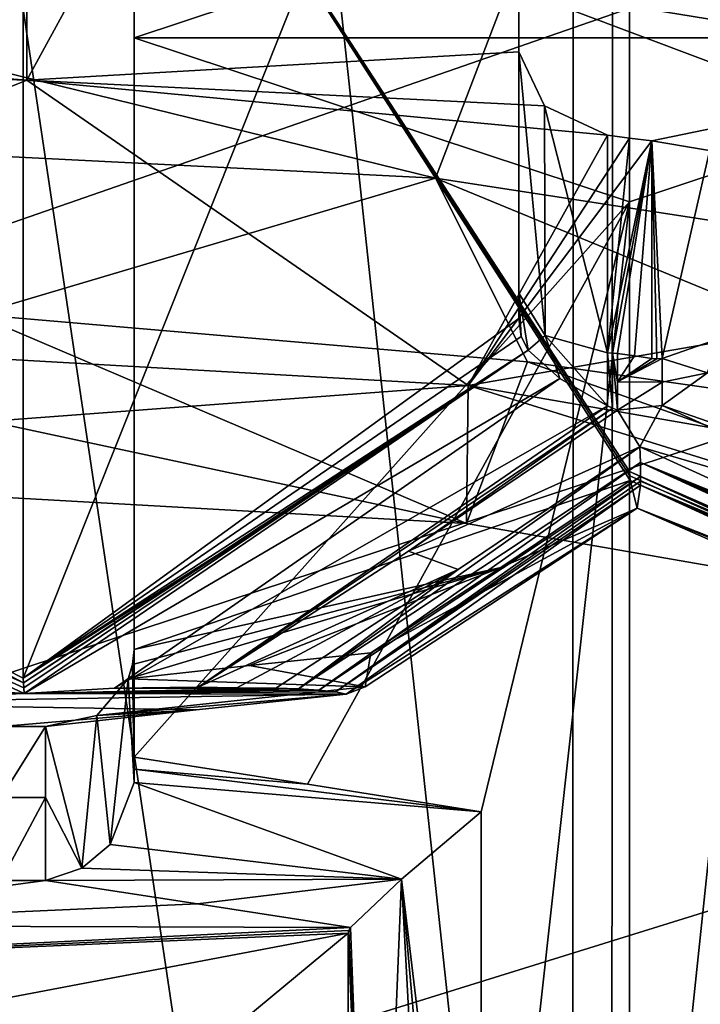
# Model space of a CAD drawing. Header units: millimetres. Extents: x -108 to 102, y -42 to 80.
# Tile 86 of 256: x -64.82 to -64.053, y -1.767 to -0.657. Entities that reach past the tile are written whole.
import ezdxf

# ---------------------------------------------------------------- set-up
doc = ezdxf.new("R2010")
doc.units = ezdxf.units.MM
doc.header["$LTSCALE"] = 81.481481
for name, color, linetype in [('1225', 7, 'CONTINUOUS'), ('1385', 7, 'CONTINUOUS'), ('1467', 7, 'CONTINUOUS'), ('1506', 7, 'CONTINUOUS'), ('1513', 7, 'CONTINUOUS'), ('1515', 7, 'CONTINUOUS'), ('1548', 7, 'CONTINUOUS'), ('1610', 7, 'CONTINUOUS'), ('1656', 7, 'CONTINUOUS'), ('1663', 7, 'CONTINUOUS'), ('1667', 7, 'CONTINUOUS'), ('1668', 7, 'CONTINUOUS'), ('1812', 7, 'CONTINUOUS'), ('1844', 7, 'CONTINUOUS'), ('1878', 7, 'CONTINUOUS'), ('1880', 7, 'CONTINUOUS'), ('1885', 7, 'CONTINUOUS'), ('1918', 7, 'CONTINUOUS'), ('264', 7, 'CONTINUOUS'), ('272', 7, 'CONTINUOUS'), ('2739', 7, 'CONTINUOUS'), ('2749', 7, 'CONTINUOUS'), ('2783', 7, 'CONTINUOUS'), ('2784', 7, 'CONTINUOUS'), ('340', 7, 'CONTINUOUS'), ('344', 7, 'CONTINUOUS'), ('356', 7, 'CONTINUOUS'), ('369', 7, 'CONTINUOUS'), ('371', 7, 'CONTINUOUS'), ('395', 7, 'CONTINUOUS'), ('408', 7, 'CONTINUOUS'), ('415', 7, 'CONTINUOUS'), ('417', 7, 'CONTINUOUS'), ('465', 7, 'CONTINUOUS'), ('470', 7, 'CONTINUOUS'), ('475', 7, 'CONTINUOUS'), ('477', 7, 'CONTINUOUS'), ('480', 7, 'CONTINUOUS')]:
    doc.layers.add(name, color=color, linetype=linetype)

msp = doc.modelspace()

# ---------------------------------------------------------------- linework, layer by layer
at = {"layer": '1225', "color": 7, "linetype": 'CONTINUOUS', "true_color": 0x858787}
for points in [[(-63.5742, -0.6777, 234.454), (-63.5742, -0.3077, 234.9823), (-64.6914, -0.6777, 234.454), (-63.5742, -0.6777, 234.454)], [(-64.6914, -0.6777, 234.454), (-63.5742, -0.3077, 234.9823), (-64.6914, -0.3077, 234.9823), (-64.6914, -0.6777, 234.454)], [(-64.1328, -0.8626, 234.1898), (-63.5742, -0.6777, 234.454), (-64.6914, -0.6777, 234.454), (-64.1328, -0.8626, 234.1898)]]:
    msp.add_3dface(points, dxfattribs=at)
at = {"layer": '1385', "color": 7, "linetype": 'CONTINUOUS', "true_color": 0x858787}
msp.add_3dface([(-64.1078, -0.794, 236.5543), (-64.0366, -0.7792, 236.5235), (-63.4044, -0.9119, 236.3859), (-64.1078, -0.794, 236.5543)], dxfattribs=at)
at = {"layer": '1467', "color": 7, "linetype": 'CONTINUOUS', "true_color": 0x858787}
for points in [[(-65.5, -0.554, 237.1586), (-65.5, -0.7781, 237.2083), (-64.3518, -0.8358, 237.126), (-65.5, -0.554, 237.1586)], [(-65.5, -0.554, 237.1586), (-64.3518, -0.8358, 237.126), (-64.2689, -0.6194, 237.0652), (-65.5, -0.554, 237.1586)], [(-64.3518, -0.8358, 237.126), (-63.2385, -1.0069, 236.8817), (-64.2689, -0.6194, 237.0652), (-64.3518, -0.8358, 237.126)], [(-64.2689, -0.6194, 237.0652), (-63.2385, -1.0069, 236.8817), (-63.0797, -0.8135, 236.788), (-64.2689, -0.6194, 237.0652)], [(-65.5, -0.7781, 237.2083), (-64.87, -0.9896, 237.0595), (-64.3518, -0.8358, 237.126), (-65.5, -0.7781, 237.2083)], [(-64.87, -0.9896, 237.0595), (-64.248, -1.0428, 236.9836), (-64.3518, -0.8358, 237.126), (-64.87, -0.9896, 237.0595)], [(-64.248, -1.0428, 236.9836), (-63.636, -1.1309, 236.8577), (-64.3518, -0.8358, 237.126), (-64.248, -1.0428, 236.9836)], [(-64.3518, -0.8358, 237.126), (-63.636, -1.1309, 236.8577), (-63.2385, -1.0069, 236.8817), (-64.3518, -0.8358, 237.126)]]:
    msp.add_3dface(points, dxfattribs=at)
at = {"layer": '1506', "color": 7, "linetype": 'CONTINUOUS', "true_color": 0x858787}
for points in [[(-65.5, -0.9718, 237.085), (-65.5, -1.1582, 236.8187), (-64.3166, -1.225, 236.7233), (-65.5, -0.9718, 237.085)], [(-64.87, -0.9896, 237.0595), (-65.5, -0.9718, 237.085), (-64.3166, -1.225, 236.7233), (-64.87, -0.9896, 237.0595)], [(-64.248, -1.0428, 236.9836), (-64.87, -0.9896, 237.0595), (-64.3166, -1.225, 236.7233), (-64.248, -1.0428, 236.9836)], [(-63.1759, -1.4234, 236.4401), (-64.248, -1.0428, 236.9836), (-64.3166, -1.225, 236.7233), (-63.1759, -1.4234, 236.4401)], [(-63.636, -1.1309, 236.8577), (-64.248, -1.0428, 236.9836), (-63.1759, -1.4234, 236.4401), (-63.636, -1.1309, 236.8577)]]:
    msp.add_3dface(points, dxfattribs=at)
at = {"layer": '1513', "color": 7, "linetype": 'CONTINUOUS', "true_color": 0x858787}
for points in [[(-64.2578, 0.0015, 235.4239), (-64.8164, -0.1835, 235.1597), (-64.8164, -1.3993, 236.011), (-64.2578, 0.0015, 235.4239)], [(-64.2578, -0.994, 236.1209), (-64.2578, 0.0015, 235.4239), (-64.8164, -1.3993, 236.011), (-64.2578, -0.994, 236.1209)], [(-64.2578, -0.994, 236.1209), (-64.8164, -1.3993, 236.011), (-64.255, -1.0142, 236.137), (-64.2578, -0.994, 236.1209)], [(-64.8164, -1.3993, 236.011), (-64.2471, -1.0296, 236.1533), (-64.255, -1.0142, 236.137), (-64.8164, -1.3993, 236.011)], [(-64.8164, -1.3993, 236.011), (-64.5303, -1.2181, 236.0858), (-64.2471, -1.0296, 236.1533), (-64.8164, -1.3993, 236.011)]]:
    msp.add_3dface(points, dxfattribs=at)
at = {"layer": '1515', "color": 7, "linetype": 'CONTINUOUS', "true_color": 0x858787}
for points in [[(-65.5, -1.0024, 236.7096), (-64.3148, -1.0694, 236.614), (-65.5, -1.1582, 236.8187), (-65.5, -1.0024, 236.7096)], [(-65.5, -1.1582, 236.8187), (-64.3148, -1.0694, 236.614), (-64.3166, -1.225, 236.7233), (-65.5, -1.1582, 236.8187)], [(-64.3148, -1.0694, 236.614), (-63.1759, -1.4234, 236.4401), (-64.3166, -1.225, 236.7233), (-64.3148, -1.0694, 236.614)], [(-64.3148, -1.0694, 236.614), (-63.1752, -1.2676, 236.3308), (-63.1759, -1.4234, 236.4401), (-64.3148, -1.0694, 236.614)]]:
    msp.add_3dface(points, dxfattribs=at)
at = {"layer": '1548', "color": 7, "linetype": 'CONTINUOUS', "true_color": 0x858787}
for points in [[(-65.4043, -0.68, 236.6661), (-65.375, -0.6223, 236.6251), (-64.8136, 0.3396, 235.9067), (-65.4043, -0.68, 236.6661)], [(-65.4043, -0.68, 236.6661), (-64.8136, 0.3396, 235.9067), (-64.8125, -0.7254, 236.6523), (-65.4043, -0.68, 236.6661)], [(-64.8136, 0.3396, 235.9067), (-64.2578, 0.2895, 235.8353), (-64.8125, -0.7254, 236.6523), (-64.8136, 0.3396, 235.9067)], [(-64.8125, -0.7254, 236.6523), (-64.2578, 0.2895, 235.8353), (-64.2578, -0.6934, 236.5236), (-64.8125, -0.7254, 236.6523)], [(-65.475, -0.7036, 236.6835), (-65.4043, -0.68, 236.6661), (-64.8125, -0.7254, 236.6523), (-65.475, -0.7036, 236.6835)], [(-64.2289, -0.7545, 236.5591), (-64.8125, -0.7254, 236.6523), (-64.2578, -0.6934, 236.5236), (-64.2289, -0.7545, 236.5591)], [(-64.1578, -0.7875, 236.5636), (-64.8125, -0.7254, 236.6523), (-64.2289, -0.7545, 236.5591), (-64.1578, -0.7875, 236.5636)]]:
    msp.add_3dface(points, dxfattribs=at)
at = {"layer": '1610', "color": 7, "linetype": 'CONTINUOUS'}
for points in [[(-62.9348, -2.8691, 221.9969), (-64.1976, -3.0632, 221.7197), (-63.5528, 3.0603, 217.6069), (-62.9348, -2.8691, 221.9969)], [(-63.5528, 3.0603, 217.6069), (-64.1976, -3.0632, 221.7197), (-64.1945, 2.9784, 217.49), (-63.5528, 3.0603, 217.6069)], [(-64.1945, 2.9784, 217.49), (-64.1976, -3.0632, 221.7197), (-64.8436, 2.9292, 217.4198), (-64.1945, 2.9784, 217.49)], [(-64.1976, -3.0632, 221.7197), (-65.5, -3.1285, 221.6263), (-64.8436, 2.9292, 217.4198), (-64.1976, -3.0632, 221.7197)]]:
    msp.add_3dface(points, dxfattribs=at)
at = {"layer": '1656', "color": 7, "linetype": 'CONTINUOUS', "true_color": 0x858787}
msp.add_3dface([(-64.45, -1.6868, 234.779), (-64.45, -2.0486, 233.6675), (-64.45, -2.4229, 235.2944), (-64.45, -1.6868, 234.779)], dxfattribs=at)
at = {"layer": '1663', "color": 7, "linetype": 'CONTINUOUS', "true_color": 0x858787}
for points in [[(-64.2578, -0.6934, 236.5236), (-64.2578, 0.2895, 235.8353), (-64.2578, -0.9654, 236.1352), (-64.2578, -0.6934, 236.5236)], [(-64.2578, 0.2895, 235.8353), (-64.2578, 0.0015, 235.4239), (-64.2578, -0.994, 236.1209), (-64.2578, 0.2895, 235.8353)], [(-64.2578, -0.994, 236.1209), (-64.2578, -0.9797, 236.128), (-64.2578, 0.2895, 235.8353), (-64.2578, -0.994, 236.1209)], [(-64.2578, -0.9654, 236.1352), (-64.2578, 0.2895, 235.8353), (-64.2578, -0.9797, 236.128), (-64.2578, -0.9654, 236.1352)]]:
    msp.add_3dface(points, dxfattribs=at)
at = {"layer": '1667', "color": 7, "linetype": 'CONTINUOUS', "true_color": 0x858787}
for points in [[(-64.6914, -0.6777, 234.454), (-64.6914, -0.3077, 234.9823), (-64.6914, -1.367, 235.7241), (-64.6914, -0.6777, 234.454)], [(-64.6914, -0.6777, 234.454), (-64.6914, -1.367, 235.7241), (-64.6914, -1.4883, 235.0216), (-64.6914, -0.6777, 234.454)], [(-64.6914, -1.4883, 235.0216), (-64.6914, -1.367, 235.7241), (-64.6914, -1.5021, 235.0295), (-64.6914, -1.4883, 235.0216)], [(-64.6914, -1.5021, 235.0295), (-64.6914, -1.367, 235.7241), (-64.6914, -1.437, 235.3783), (-64.6914, -1.5021, 235.0295)], [(-64.6914, -1.5169, 235.0347), (-64.6914, -1.5021, 235.0295), (-64.6914, -1.437, 235.3783), (-64.6914, -1.5169, 235.0347)]]:
    msp.add_3dface(points, dxfattribs=at)
at = {"layer": '1668', "color": 7, "linetype": 'CONTINUOUS', "true_color": 0x858787}
msp.add_3dface([(-64.2689, -0.6194, 237.0652), (-63.0797, -0.8135, 236.788), (-63.4447, 3.4794, 233.9401), (-64.2689, -0.6194, 237.0652)], dxfattribs=at)
at = {"layer": '1812', "color": 7, "linetype": 'CONTINUOUS', "true_color": 0x858787}
for points in [[(-64.1328, -0.8626, 234.1898), (-64.6914, -0.6777, 234.454), (-64.6914, -1.4883, 235.0216), (-64.1328, -0.8626, 234.1898)], [(-64.1328, -0.8626, 234.1898), (-64.6914, -1.4883, 235.0216), (-64.4958, -1.5187, 234.905), (-64.1328, -0.8626, 234.1898)], [(-64.3, -1.5501, 234.789), (-64.1328, -0.8626, 234.1898), (-64.4958, -1.5187, 234.905), (-64.3, -1.5501, 234.789)], [(-64.3, -1.5501, 234.789), (-64.3, -2.3733, 235.3654), (-64.1328, -0.8626, 234.1898), (-64.3, -1.5501, 234.789)], [(-64.3, -2.3733, 235.3654), (-64.1328, -2.4322, 235.2888), (-64.1328, -0.8626, 234.1898), (-64.3, -2.3733, 235.3654)]]:
    msp.add_3dface(points, dxfattribs=at)
at = {"layer": '1844', "color": 7, "linetype": 'CONTINUOUS', "true_color": 0x858787}
for points in [[(-65.475, -0.7036, 236.6835), (-64.8125, -0.7254, 236.6523), (-65.5, -1.0024, 236.7096), (-65.475, -0.7036, 236.6835)], [(-65.5, -1.0024, 236.7096), (-64.8125, -0.7254, 236.6523), (-64.3148, -1.0694, 236.614), (-65.5, -1.0024, 236.7096)], [(-64.8125, -0.7254, 236.6523), (-64.1578, -0.7875, 236.5636), (-64.3148, -1.0694, 236.614), (-64.8125, -0.7254, 236.6523)], [(-64.1578, -0.7875, 236.5636), (-64.1328, -0.7907, 236.559), (-64.3148, -1.0694, 236.614), (-64.1578, -0.7875, 236.5636)], [(-64.1328, -0.7907, 236.559), (-64.1078, -0.794, 236.5543), (-64.3148, -1.0694, 236.614), (-64.1328, -0.7907, 236.559)], [(-64.1078, -0.794, 236.5543), (-63.4044, -0.9119, 236.3859), (-64.3148, -1.0694, 236.614), (-64.1078, -0.794, 236.5543)], [(-64.3148, -1.0694, 236.614), (-63.4044, -0.9119, 236.3859), (-63.1752, -1.2676, 236.3308), (-64.3148, -1.0694, 236.614)]]:
    msp.add_3dface(points, dxfattribs=at)
at = {"layer": '1878', "color": 7, "linetype": 'CONTINUOUS', "true_color": 0x858787}
for points in [[(-64.1328, -0.8626, 234.1898), (-64.1328, -2.4322, 235.2888), (-63.5742, -0.6777, 234.454), (-64.1328, -0.8626, 234.1898)], [(-63.5742, -0.6777, 234.454), (-64.1328, -2.4322, 235.2888), (-63.5742, -2.0408, 235.4084), (-63.5742, -0.6777, 234.454)]]:
    msp.add_3dface(points, dxfattribs=at)
at = {"layer": '1880', "color": 7, "linetype": 'CONTINUOUS', "true_color": 0x858787}
for points in [[(-64.6914, -0.3077, 234.9823), (-64.1328, -0.1227, 235.2465), (-64.1328, -1.1664, 235.9773), (-64.6914, -0.3077, 234.9823)], [(-64.6914, -1.367, 235.7241), (-64.6914, -0.3077, 234.9823), (-64.132, -1.1766, 235.985), (-64.6914, -1.367, 235.7241)], [(-64.132, -1.1766, 235.985), (-64.6914, -0.3077, 234.9823), (-64.1326, -1.1715, 235.981), (-64.132, -1.1766, 235.985)], [(-64.1326, -1.1715, 235.981), (-64.6914, -0.3077, 234.9823), (-64.1328, -1.1664, 235.9773), (-64.1326, -1.1715, 235.981)], [(-64.2779, -1.2746, 235.9508), (-64.6914, -1.367, 235.7241), (-64.132, -1.1766, 235.985), (-64.2779, -1.2746, 235.9508)], [(-64.6982, -1.4003, 235.7426), (-64.6932, -1.384, 235.7347), (-64.2779, -1.2746, 235.9508), (-64.6982, -1.4003, 235.7426)], [(-64.5613, -1.3852, 235.8285), (-64.6982, -1.4003, 235.7426), (-64.2779, -1.2746, 235.9508), (-64.5613, -1.3852, 235.8285)], [(-64.6932, -1.384, 235.7347), (-64.6914, -1.367, 235.7241), (-64.2779, -1.2746, 235.9508), (-64.6932, -1.384, 235.7347)], [(-64.4245, -1.3707, 235.9147), (-64.5613, -1.3852, 235.8285), (-64.2779, -1.2746, 235.9508), (-64.4245, -1.3707, 235.9147)]]:
    msp.add_3dface(points, dxfattribs=at)
at = {"layer": '1885', "color": 7, "linetype": 'CONTINUOUS', "true_color": 0x858787}
for points in [[(-64.8164, -0.1835, 235.1597), (-65.375, 0.0015, 235.4239), (-65.375, -1.0645, 236.1702), (-64.8164, -0.1835, 235.1597)], [(-64.8164, -0.1835, 235.1597), (-65.3834, -1.0969, 236.1989), (-65.1008, -1.2546, 236.1101), (-64.8164, -0.1835, 235.1597)], [(-65.3834, -1.0969, 236.1989), (-64.8164, -0.1835, 235.1597), (-65.3772, -1.0825, 236.1844), (-65.3834, -1.0969, 236.1989)], [(-64.8164, -0.1835, 235.1597), (-65.375, -1.0645, 236.1702), (-65.3772, -1.0825, 236.1844), (-64.8164, -0.1835, 235.1597)], [(-64.8164, -1.3993, 236.011), (-64.8164, -0.1835, 235.1597), (-65.1008, -1.2546, 236.1101), (-64.8164, -1.3993, 236.011)], [(-64.8162, -1.4046, 236.0146), (-64.8164, -1.3993, 236.011), (-65.1008, -1.2546, 236.1101), (-64.8162, -1.4046, 236.0146)]]:
    msp.add_3dface(points, dxfattribs=at)
at = {"layer": '1918', "color": 7, "linetype": 'CONTINUOUS', "true_color": 0x858787}
for points in [[(-64.1328, -0.1227, 235.2465), (-63.5742, -0.3077, 234.9823), (-63.5742, -1.4109, 235.7548), (-64.1328, -0.1227, 235.2465)], [(-64.1328, -1.1664, 235.9773), (-64.1328, -0.1227, 235.2465), (-63.5742, -1.4109, 235.7548), (-64.1328, -1.1664, 235.9773)], [(-64.1328, -1.1664, 235.9773), (-63.5742, -1.4109, 235.7548), (-63.854, -1.2925, 235.8691), (-64.1328, -1.1664, 235.9773)]]:
    msp.add_3dface(points, dxfattribs=at)
at = {"layer": '264', "color": 7, "linetype": 'CONTINUOUS', "true_color": 0x858787}
for points in [[(-64.9354, -1.4081, 236.0729), (-64.8154, -1.4165, 236.0211), (-65.419, -1.1337, 236.2279), (-64.9354, -1.4081, 236.0729)], [(-64.8154, -1.4165, 236.0211), (-64.8158, -1.4104, 236.018), (-65.419, -1.1337, 236.2279), (-64.8154, -1.4165, 236.0211)], [(-64.8158, -1.4104, 236.018), (-64.8162, -1.4046, 236.0146), (-65.419, -1.1337, 236.2279), (-64.8158, -1.4104, 236.018)], [(-65.419, -1.1337, 236.2279), (-64.8162, -1.4046, 236.0146), (-65.1008, -1.2546, 236.1101), (-65.419, -1.1337, 236.2279)]]:
    msp.add_3dface(points, dxfattribs=at)
at = {"layer": '272', "color": 7, "linetype": 'CONTINUOUS', "true_color": 0x858787}
for points in [[(-64.8162, -1.4046, 236.0146), (-64.8158, -1.4104, 236.018), (-64.2471, -1.0296, 236.1533), (-64.8162, -1.4046, 236.0146)], [(-64.5303, -1.2181, 236.0858), (-64.8162, -1.4046, 236.0146), (-64.2471, -1.0296, 236.1533), (-64.5303, -1.2181, 236.0858)], [(-64.8158, -1.4104, 236.018), (-64.8154, -1.4165, 236.0211), (-64.2471, -1.0296, 236.1533), (-64.8158, -1.4104, 236.018)], [(-64.2471, -1.0296, 236.1533), (-64.8154, -1.4165, 236.0211), (-64.2114, -1.0618, 236.1812), (-64.2471, -1.0296, 236.1533)], [(-64.8154, -1.4165, 236.0211), (-64.7136, -1.4106, 236.0576), (-64.2114, -1.0618, 236.1812), (-64.8154, -1.4165, 236.0211)], [(-64.2114, -1.0618, 236.1812), (-64.7136, -1.4106, 236.0576), (-64.1578, -1.0926, 236.1829), (-64.2114, -1.0618, 236.1812)], [(-64.7136, -1.4106, 236.0576), (-64.6193, -1.4094, 236.0649), (-64.1578, -1.0926, 236.1829), (-64.7136, -1.4106, 236.0576)], [(-64.1578, -1.0926, 236.1829), (-64.6193, -1.4094, 236.0649), (-64.1522, -1.0952, 236.1815), (-64.1578, -1.0926, 236.1829)], [(-64.6193, -1.4094, 236.0649), (-64.382, -1.2561, 236.1248), (-64.1522, -1.0952, 236.1815), (-64.6193, -1.4094, 236.0649)], [(-64.382, -1.2561, 236.1248), (-64.1465, -1.0975, 236.1797), (-64.1522, -1.0952, 236.1815), (-64.382, -1.2561, 236.1248)], [(-64.8164, -1.3993, 236.011), (-64.8162, -1.4046, 236.0146), (-64.5303, -1.2181, 236.0858), (-64.8164, -1.3993, 236.011)]]:
    msp.add_3dface(points, dxfattribs=at)
at = {"layer": '2739', "color": 7, "linetype": 'CONTINUOUS', "true_color": 0xe6e6e6}
for points in [[(-65.5, 11.0016, 209.9012), (-64.0186, 11.072, 210.0017), (-65.5, -8.9038, 223.8391), (-65.5, 11.0016, 209.9012)], [(-65.5, -8.9038, 223.8391), (-64.0186, 11.072, 210.0017), (-64.0186, -8.8334, 223.9396), (-65.5, -8.9038, 223.8391)]]:
    msp.add_3dface(points, dxfattribs=at)
at = {"layer": '2749', "color": 7, "linetype": 'CONTINUOUS', "true_color": 0xe6e6e6}
for points in [[(-62.85, 4.2049, 216.7573), (-64.1497, 4.0048, 216.4714), (-62.8493, -4.8879, 223.1236), (-62.85, 4.2049, 216.7573)], [(-64.1497, 4.0048, 216.4714), (-65.5, 3.9366, 216.3741), (-64.1542, -5.0884, 222.8372), (-64.1497, 4.0048, 216.4714)], [(-63.4942, -5.0045, 222.9571), (-64.1497, 4.0048, 216.4714), (-64.1542, -5.0884, 222.8372), (-63.4942, -5.0045, 222.9571)], [(-62.8493, -4.8879, 223.1236), (-64.1497, 4.0048, 216.4714), (-63.4942, -5.0045, 222.9571), (-62.8493, -4.8879, 223.1236)], [(-64.1542, -5.0884, 222.8372), (-65.5, 3.9366, 216.3741), (-64.8245, -5.139, 222.7649), (-64.1542, -5.0884, 222.8372)]]:
    msp.add_3dface(points, dxfattribs=at)
at = {"layer": '2783', "color": 7, "linetype": 'CONTINUOUS', "true_color": 0x96918c}
for points in [[(-62.9713, 27.9733, 82.05), (-64.2102, 27.62, 82.05), (87.5, -10.5, 82.05), (-62.9713, 27.9733, 82.05)], [(87.5, -10.5, 82.05), (-66.7898, 27.62, 82.05), (-92.5, -10.5, 82.05), (87.5, -10.5, 82.05)], [(-65.5, 27.5, 82.05), (-66.7898, 27.62, 82.05), (87.5, -10.5, 82.05), (-65.5, 27.5, 82.05)], [(-64.2102, 27.62, 82.05), (-65.5, 27.5, 82.05), (87.5, -10.5, 82.05), (-64.2102, 27.62, 82.05)]]:
    msp.add_3dface(points, dxfattribs=at)
at = {"layer": '2784', "color": 7, "linetype": 'CONTINUOUS', "true_color": 0x96918c}
for points in [[(-59.9131, 30.2829, 80.05), (33.7808, 35.6255, 80.05), (-92.5, -10.5, 80.05), (-59.9131, 30.2829, 80.05)], [(33.7808, 35.6255, 80.05), (33.7808, 33.3745, 80.05), (-92.5, -10.5, 80.05), (33.7808, 35.6255, 80.05)], [(33.7808, 33.3745, 80.05), (34.0236, 31.1443, 80.05), (-92.5, -10.5, 80.05), (33.7808, 33.3745, 80.05)], [(34.0236, 31.1443, 80.05), (34.5065, 28.9481, 80.05), (-92.5, -10.5, 80.05), (34.0236, 31.1443, 80.05)], [(-60.7847, 29.3264, 80.05), (-59.9131, 30.2829, 80.05), (-92.5, -10.5, 80.05), (-60.7847, 29.3264, 80.05)], [(-61.8164, 28.5481, 80.05), (-60.7847, 29.3264, 80.05), (-92.5, -10.5, 80.05), (-61.8164, 28.5481, 80.05)], [(34.5065, 28.9481, 80.05), (35.2245, 26.8193, 80.05), (-92.5, -10.5, 80.05), (34.5065, 28.9481, 80.05)], [(-62.9713, 27.9733, 80.05), (-61.8164, 28.5481, 80.05), (-92.5, -10.5, 80.05), (-62.9713, 27.9733, 80.05)], [(-64.2102, 27.62, 80.05), (-62.9713, 27.9733, 80.05), (-92.5, -10.5, 80.05), (-64.2102, 27.62, 80.05)], [(-65.5, 27.5, 80.05), (-64.2102, 27.62, 80.05), (-92.5, -10.5, 80.05), (-65.5, 27.5, 80.05)], [(35.2245, 26.8193, 80.05), (36.1664, 24.7822, 80.05), (-92.5, -10.5, 80.05), (35.2245, 26.8193, 80.05)], [(36.1664, 24.7822, 80.05), (37.3269, 22.8539, 80.05), (-92.5, -10.5, 80.05), (36.1664, 24.7822, 80.05)], [(37.3269, 22.8539, 80.05), (38.6843, 21.0684, 80.05), (-92.5, -10.5, 80.05), (37.3269, 22.8539, 80.05)], [(38.6843, 21.0684, 80.05), (40.2315, 19.4345, 80.05), (-92.5, -10.5, 80.05), (38.6843, 21.0684, 80.05)], [(40.2315, 19.4345, 80.05), (41.9428, 17.9816, 80.05), (-92.5, -10.5, 80.05), (40.2315, 19.4345, 80.05)], [(41.9428, 17.9816, 80.05), (43.8012, 16.7209, 80.05), (-92.5, -10.5, 80.05), (41.9428, 17.9816, 80.05)], [(43.8012, 16.7209, 80.05), (45.7889, 15.6676, 80.05), (-92.5, -10.5, 80.05), (43.8012, 16.7209, 80.05)], [(45.7889, 15.6676, 80.05), (47.8726, 14.8371, 80.05), (-92.5, -10.5, 80.05), (45.7889, 15.6676, 80.05)], [(47.8726, 14.8371, 80.05), (50.0414, 14.2349, 80.05), (-92.5, -10.5, 80.05), (47.8726, 14.8371, 80.05)], [(50.0414, 14.2349, 80.05), (52.2492, 13.8729, 80.05), (-92.5, -10.5, 80.05), (50.0414, 14.2349, 80.05)], [(54.5, 13.75, 80.05), (56.7508, 13.8729, 80.05), (-92.5, -10.5, 80.05), (54.5, 13.75, 80.05)], [(-92.5, -10.5, 80.05), (56.7508, 13.8729, 80.05), (87.5, -10.5, 80.05), (-92.5, -10.5, 80.05)], [(52.2492, 13.8729, 80.05), (54.5, 13.75, 80.05), (-92.5, -10.5, 80.05), (52.2492, 13.8729, 80.05)]]:
    msp.add_3dface(points, dxfattribs=at)
at = {"layer": '340', "color": 7, "linetype": 'CONTINUOUS', "true_color": 0x858787}
for points in [[(-64.2289, -0.7545, 236.5591), (-64.2578, -0.6934, 236.5236), (-64.228, -1.0134, 236.1908), (-64.2289, -0.7545, 236.5591)], [(-64.2578, -0.6934, 236.5236), (-64.2578, -0.9654, 236.1352), (-64.228, -1.0134, 236.1908), (-64.2578, -0.6934, 236.5236)], [(-64.1578, -0.7875, 236.5636), (-64.2289, -0.7545, 236.5591), (-64.1578, -1.0328, 236.2133), (-64.1578, -0.7875, 236.5636)], [(-64.1578, -1.0328, 236.2133), (-64.2289, -0.7545, 236.5591), (-64.228, -1.0134, 236.1908), (-64.1578, -1.0328, 236.2133)]]:
    msp.add_3dface(points, dxfattribs=at)
at = {"layer": '344', "color": 7, "linetype": 'CONTINUOUS', "true_color": 0x858787}
for points in [[(-64.5613, -1.3852, 235.8285), (-64.4245, -1.3707, 235.9147), (-64.431, -1.4092, 235.9616), (-64.5613, -1.3852, 235.8285)], [(-64.6982, -1.4003, 235.7426), (-64.5613, -1.3852, 235.8285), (-64.431, -1.4092, 235.9616), (-64.6982, -1.4003, 235.7426)], [(-64.7334, -1.4414, 235.7698), (-64.6982, -1.4003, 235.7426), (-64.431, -1.4092, 235.9616), (-64.7334, -1.4414, 235.7698)], [(-64.4522, -1.4173, 236.0159), (-64.7334, -1.4414, 235.7698), (-64.431, -1.4092, 235.9616), (-64.4522, -1.4173, 236.0159)], [(-64.4522, -1.4173, 236.0159), (-64.6214, -1.4352, 235.9101), (-64.7334, -1.4414, 235.7698), (-64.4522, -1.4173, 236.0159)], [(-64.6214, -1.4352, 235.9101), (-64.7914, -1.4539, 235.8044), (-64.7334, -1.4414, 235.7698), (-64.6214, -1.4352, 235.9101)]]:
    msp.add_3dface(points, dxfattribs=at)
at = {"layer": '356', "color": 7, "linetype": 'CONTINUOUS', "true_color": 0x858787}
for points in [[(-64.3, -1.5501, 234.789), (-64.3899, -1.6259, 234.8483), (-64.3, -2.3733, 235.3654), (-64.3, -1.5501, 234.789)], [(-64.4475, -1.6805, 234.8019), (-64.4207, -2.3824, 235.3523), (-64.3899, -1.6259, 234.8483), (-64.4475, -1.6805, 234.8019)], [(-64.4207, -2.3824, 235.3523), (-64.35, -2.3656, 235.3763), (-64.3899, -1.6259, 234.8483), (-64.4207, -2.3824, 235.3523)], [(-64.3899, -1.6259, 234.8483), (-64.35, -2.3656, 235.3763), (-64.3241, -2.3675, 235.3735), (-64.3899, -1.6259, 234.8483)], [(-64.3, -2.3733, 235.3654), (-64.3899, -1.6259, 234.8483), (-64.3241, -2.3675, 235.3735), (-64.3, -2.3733, 235.3654)], [(-64.4494, -1.6836, 234.7905), (-64.45, -1.6868, 234.779), (-64.4207, -2.3824, 235.3523), (-64.4494, -1.6836, 234.7905)], [(-64.4475, -1.6805, 234.8019), (-64.4494, -1.6836, 234.7905), (-64.4207, -2.3824, 235.3523), (-64.4475, -1.6805, 234.8019)], [(-64.45, -1.6868, 234.779), (-64.45, -2.4229, 235.2944), (-64.4207, -2.3824, 235.3523), (-64.45, -1.6868, 234.779)]]:
    msp.add_3dface(points, dxfattribs=at)
at = {"layer": '369', "color": 7, "linetype": 'CONTINUOUS', "true_color": 0x858787}
for points in [[(-64.2578, -0.9654, 236.1352), (-64.2578, -0.9797, 236.128), (-64.255, -1.0142, 236.137), (-64.2578, -0.9654, 236.1352)], [(-64.228, -1.0134, 236.1908), (-64.2578, -0.9654, 236.1352), (-64.2471, -1.0296, 236.1533), (-64.228, -1.0134, 236.1908)], [(-64.2471, -1.0296, 236.1533), (-64.2578, -0.9654, 236.1352), (-64.255, -1.0142, 236.137), (-64.2471, -1.0296, 236.1533)], [(-64.2578, -0.9797, 236.128), (-64.2578, -0.994, 236.1209), (-64.255, -1.0142, 236.137), (-64.2578, -0.9797, 236.128)], [(-64.228, -1.0134, 236.1908), (-64.2471, -1.0296, 236.1533), (-64.2114, -1.0618, 236.1812), (-64.228, -1.0134, 236.1908)], [(-64.1578, -1.0328, 236.2133), (-64.228, -1.0134, 236.1908), (-64.1578, -1.0926, 236.1829), (-64.1578, -1.0328, 236.2133)], [(-64.228, -1.0134, 236.1908), (-64.2114, -1.0618, 236.1812), (-64.1578, -1.0926, 236.1829), (-64.228, -1.0134, 236.1908)], [(-64.1522, -1.033, 236.213), (-64.1578, -1.0328, 236.2133), (-64.1522, -1.0952, 236.1815), (-64.1522, -1.033, 236.213)], [(-64.1578, -1.0328, 236.2133), (-64.1578, -1.0926, 236.1829), (-64.1522, -1.0952, 236.1815), (-64.1578, -1.0328, 236.2133)], [(-64.1465, -1.0336, 236.2122), (-64.1522, -1.033, 236.213), (-64.1465, -1.0656, 236.196), (-64.1465, -1.0336, 236.2122)], [(-64.1522, -1.033, 236.213), (-64.1465, -1.0975, 236.1797), (-64.1465, -1.0656, 236.196), (-64.1522, -1.033, 236.213)], [(-64.1465, -1.0975, 236.1797), (-64.1522, -1.033, 236.213), (-64.1522, -1.0952, 236.1815), (-64.1465, -1.0975, 236.1797)]]:
    msp.add_3dface(points, dxfattribs=at)
at = {"layer": '371', "color": 7, "linetype": 'CONTINUOUS', "true_color": 0x858787}
for points in [[(-64.0336, -1.0175, 236.1775), (-64.0961, -1.0393, 236.2027), (-64.0451, -1.0553, 236.1707), (-64.0336, -1.0175, 236.1775)], [(-64.0961, -1.0393, 236.2027), (-64.0961, -1.0658, 236.1894), (-64.0451, -1.0553, 236.1707), (-64.0961, -1.0393, 236.2027)], [(-64.0961, -1.0658, 236.1894), (-64.0961, -1.0921, 236.1759), (-64.0451, -1.0553, 236.1707), (-64.0961, -1.0658, 236.1894)]]:
    msp.add_3dface(points, dxfattribs=at)
at = {"layer": '395', "color": 7, "linetype": 'CONTINUOUS', "true_color": 0x858787}
for points in [[(-64.9354, -1.4081, 236.0729), (-65.0815, -1.4277, 235.9539), (-64.8154, -1.4165, 236.0211), (-64.9354, -1.4081, 236.0729)], [(-64.8154, -1.4165, 236.0211), (-65.0815, -1.4277, 235.9539), (-64.4522, -1.4173, 236.0159), (-64.8154, -1.4165, 236.0211)], [(-64.4522, -1.4173, 236.0159), (-65.0815, -1.4277, 235.9539), (-64.6214, -1.4352, 235.9101), (-64.4522, -1.4173, 236.0159)], [(-64.7136, -1.4106, 236.0576), (-64.8154, -1.4165, 236.0211), (-64.5318, -1.4108, 236.0565), (-64.7136, -1.4106, 236.0576)], [(-64.5318, -1.4108, 236.0565), (-64.8154, -1.4165, 236.0211), (-64.5061, -1.4115, 236.0521), (-64.5318, -1.4108, 236.0565)], [(-64.5061, -1.4115, 236.0521), (-64.8154, -1.4165, 236.0211), (-64.4831, -1.4128, 236.0439), (-64.5061, -1.4115, 236.0521)], [(-64.4831, -1.4128, 236.0439), (-64.8154, -1.4165, 236.0211), (-64.4645, -1.4148, 236.0317), (-64.4831, -1.4128, 236.0439)], [(-64.4645, -1.4148, 236.0317), (-64.8154, -1.4165, 236.0211), (-64.4522, -1.4173, 236.0159), (-64.4645, -1.4148, 236.0317)], [(-64.6193, -1.4094, 236.0649), (-64.7136, -1.4106, 236.0576), (-64.5755, -1.4101, 236.0608), (-64.6193, -1.4094, 236.0649)], [(-64.5755, -1.4101, 236.0608), (-64.7136, -1.4106, 236.0576), (-64.5318, -1.4108, 236.0565), (-64.5755, -1.4101, 236.0608)], [(-65.0815, -1.4277, 235.9539), (-64.8414, -1.4539, 235.8044), (-64.6214, -1.4352, 235.9101), (-65.0815, -1.4277, 235.9539)], [(-64.6214, -1.4352, 235.9101), (-64.8414, -1.4539, 235.8044), (-64.7914, -1.4539, 235.8044), (-64.6214, -1.4352, 235.9101)], [(-64.8414, -1.4539, 235.8044), (-64.8414, -1.5339, 235.4033), (-64.7914, -1.4539, 235.8044), (-64.8414, -1.4539, 235.8044)], [(-64.7914, -1.4539, 235.8044), (-64.8414, -1.5339, 235.4033), (-64.7914, -1.5339, 235.4033), (-64.7914, -1.4539, 235.8044)], [(-64.8414, -1.5339, 235.4033), (-64.8414, -1.6274, 235.0051), (-64.7914, -1.5339, 235.4033), (-64.8414, -1.5339, 235.4033)], [(-64.7914, -1.5339, 235.4033), (-64.8414, -1.6274, 235.0051), (-64.7914, -1.6274, 235.0051), (-64.7914, -1.5339, 235.4033)], [(-64.8414, -1.6274, 235.0051), (-65.1696, -1.678, 234.8111), (-64.7914, -1.6274, 235.0051), (-64.8414, -1.6274, 235.0051)], [(-64.7914, -1.6274, 235.0051), (-65.1696, -1.678, 234.8111), (-64.6198, -1.6535, 234.9034), (-64.7914, -1.6274, 235.0051)], [(-64.6198, -1.6535, 234.9034), (-65.1696, -1.678, 234.8111), (-64.4475, -1.6805, 234.8019), (-64.6198, -1.6535, 234.9034)], [(-65.1696, -1.678, 234.8111), (-65.5, -1.7319, 234.6179), (-64.4475, -1.6805, 234.8019), (-65.1696, -1.678, 234.8111)], [(-64.4475, -1.6805, 234.8019), (-65.5, -1.7319, 234.6179), (-64.4494, -1.6836, 234.7905), (-64.4475, -1.6805, 234.8019)], [(-64.4494, -1.6836, 234.7905), (-65.5, -1.7319, 234.6179), (-64.45, -1.6868, 234.779), (-64.4494, -1.6836, 234.7905)], [(-64.45, -1.6868, 234.779), (-65.5, -1.7319, 234.6179), (-66.1586, -2.0107, 233.7687), (-64.45, -1.6868, 234.779)], [(-64.8414, -2.0107, 233.7687), (-64.45, -1.6868, 234.779), (-66.1586, -2.0107, 233.7687), (-64.8414, -2.0107, 233.7687)], [(-64.45, -2.0486, 233.6675), (-64.45, -1.6868, 234.779), (-64.8414, -2.0107, 233.7687), (-64.45, -2.0486, 233.6675)]]:
    msp.add_3dface(points, dxfattribs=at)
at = {"layer": '408', "color": 7, "linetype": 'CONTINUOUS', "true_color": 0x858787}
for points in [[(-63.7897, -1.2897, 236.0272), (-64.1213, -1.1388, 236.1553), (-64.1206, -1.1565, 236.1443), (-63.7897, -1.2897, 236.0272)], [(-63.4572, -1.4295, 235.8908), (-63.7897, -1.2897, 236.0272), (-64.1206, -1.1565, 236.1443), (-63.4572, -1.4295, 235.8908)], [(-63.4572, -1.4295, 235.8908), (-64.1206, -1.1565, 236.1443), (-63.4657, -1.4344, 235.8893), (-63.4572, -1.4295, 235.8908)], [(-64.1206, -1.1565, 236.1443), (-64.1203, -1.1721, 236.1311), (-63.4895, -1.4461, 235.8819), (-64.1206, -1.1565, 236.1443)], [(-63.4657, -1.4344, 235.8893), (-64.1206, -1.1565, 236.1443), (-63.4742, -1.439, 235.8871), (-63.4657, -1.4344, 235.8893)], [(-63.4742, -1.439, 235.8871), (-64.1206, -1.1565, 236.1443), (-63.4895, -1.4461, 235.8819), (-63.4742, -1.439, 235.8871)], [(-64.1326, -1.1715, 235.981), (-64.1328, -1.1664, 235.9773), (-63.5742, -1.4225, 235.7646), (-64.1326, -1.1715, 235.981)], [(-64.1328, -1.1664, 235.9773), (-63.854, -1.2925, 235.8691), (-63.5742, -1.4225, 235.7646), (-64.1328, -1.1664, 235.9773)], [(-64.132, -1.1766, 235.985), (-64.1326, -1.1715, 235.981), (-63.5742, -1.4225, 235.7646), (-64.132, -1.1766, 235.985)], [(-64.1203, -1.1721, 236.1311), (-64.1203, -1.1772, 236.1258), (-63.4895, -1.4461, 235.8819), (-64.1203, -1.1721, 236.1311)], [(-64.1242, -1.2078, 236.0456), (-64.132, -1.1766, 235.985), (-63.5742, -1.4323, 235.7762), (-64.1242, -1.2078, 236.0456)], [(-63.5742, -1.4323, 235.7762), (-64.132, -1.1766, 235.985), (-63.5742, -1.4225, 235.7646), (-63.5742, -1.4323, 235.7762)], [(-64.1203, -1.1819, 236.1203), (-64.1242, -1.2078, 236.0456), (-63.5042, -1.4516, 235.8748), (-64.1203, -1.1819, 236.1203)], [(-64.1203, -1.1772, 236.1258), (-64.1203, -1.1819, 236.1203), (-63.4895, -1.4461, 235.8819), (-64.1203, -1.1772, 236.1258)], [(-63.4895, -1.4461, 235.8819), (-64.1203, -1.1819, 236.1203), (-63.5042, -1.4516, 235.8748), (-63.4895, -1.4461, 235.8819)], [(-63.5042, -1.4516, 235.8748), (-64.1242, -1.2078, 236.0456), (-63.556, -1.4561, 235.8289), (-63.5042, -1.4516, 235.8748)], [(-63.556, -1.4561, 235.8289), (-64.1242, -1.2078, 236.0456), (-63.5742, -1.4323, 235.7762), (-63.556, -1.4561, 235.8289)]]:
    msp.add_3dface(points, dxfattribs=at)
at = {"layer": '415', "color": 7, "linetype": 'CONTINUOUS', "true_color": 0x858787}
for points in [[(-64.5061, -1.4115, 236.0521), (-64.1213, -1.1388, 236.1553), (-64.3259, -1.2768, 236.1078), (-64.5061, -1.4115, 236.0521)], [(-64.1213, -1.1388, 236.1553), (-64.5061, -1.4115, 236.0521), (-64.1206, -1.1565, 236.1443), (-64.1213, -1.1388, 236.1553)], [(-64.5061, -1.4115, 236.0521), (-64.4831, -1.4128, 236.0439), (-64.1206, -1.1565, 236.1443), (-64.5061, -1.4115, 236.0521)], [(-64.1206, -1.1565, 236.1443), (-64.4831, -1.4128, 236.0439), (-64.1203, -1.1721, 236.1311), (-64.1206, -1.1565, 236.1443)], [(-64.4831, -1.4128, 236.0439), (-64.4645, -1.4148, 236.0317), (-64.1203, -1.1721, 236.1311), (-64.4831, -1.4128, 236.0439)], [(-64.1203, -1.1721, 236.1311), (-64.4645, -1.4148, 236.0317), (-64.1203, -1.1772, 236.1258), (-64.1203, -1.1721, 236.1311)], [(-64.1203, -1.1772, 236.1258), (-64.4645, -1.4148, 236.0317), (-64.1203, -1.1819, 236.1203), (-64.1203, -1.1772, 236.1258)], [(-64.4645, -1.4148, 236.0317), (-64.4522, -1.4173, 236.0159), (-64.1203, -1.1819, 236.1203), (-64.4645, -1.4148, 236.0317)], [(-64.1203, -1.1819, 236.1203), (-64.4522, -1.4173, 236.0159), (-64.1242, -1.2078, 236.0456), (-64.1203, -1.1819, 236.1203)], [(-64.2779, -1.2746, 235.9508), (-64.132, -1.1766, 235.985), (-64.1242, -1.2078, 236.0456), (-64.2779, -1.2746, 235.9508)], [(-64.4522, -1.4173, 236.0159), (-64.431, -1.4092, 235.9616), (-64.1242, -1.2078, 236.0456), (-64.4522, -1.4173, 236.0159)], [(-64.431, -1.4092, 235.9616), (-64.4245, -1.3707, 235.9147), (-64.1242, -1.2078, 236.0456), (-64.431, -1.4092, 235.9616)], [(-64.4245, -1.3707, 235.9147), (-64.2779, -1.2746, 235.9508), (-64.1242, -1.2078, 236.0456), (-64.4245, -1.3707, 235.9147)], [(-64.5318, -1.4108, 236.0565), (-64.5061, -1.4115, 236.0521), (-64.3259, -1.2768, 236.1078), (-64.5318, -1.4108, 236.0565)]]:
    msp.add_3dface(points, dxfattribs=at)
at = {"layer": '417', "color": 7, "linetype": 'CONTINUOUS', "true_color": 0x858787}
for points in [[(-64.1272, -1.0363, 236.2083), (-64.1465, -1.0336, 236.2122), (-64.1465, -1.0656, 236.196), (-64.1272, -1.0363, 236.2083)], [(-64.1078, -1.039, 236.2045), (-64.1272, -1.0363, 236.2083), (-64.1465, -1.0656, 236.196), (-64.1078, -1.039, 236.2045)], [(-64.102, -1.0395, 236.2034), (-64.1078, -1.039, 236.2045), (-64.1465, -1.0656, 236.196), (-64.102, -1.0395, 236.2034)], [(-64.0961, -1.0393, 236.2027), (-64.102, -1.0395, 236.2034), (-64.1465, -1.0656, 236.196), (-64.0961, -1.0393, 236.2027)], [(-64.0961, -1.0393, 236.2027), (-64.1465, -1.0656, 236.196), (-64.0961, -1.0658, 236.1894), (-64.0961, -1.0393, 236.2027)], [(-64.1465, -1.0656, 236.196), (-64.1465, -1.0975, 236.1797), (-64.0961, -1.0658, 236.1894), (-64.1465, -1.0656, 236.196)], [(-64.0961, -1.0658, 236.1894), (-64.1465, -1.0975, 236.1797), (-64.0961, -1.0921, 236.1759), (-64.0961, -1.0658, 236.1894)], [(-64.382, -1.2561, 236.1248), (-64.1213, -1.1388, 236.1553), (-64.1465, -1.0975, 236.1797), (-64.382, -1.2561, 236.1248)], [(-64.1465, -1.0975, 236.1797), (-64.1213, -1.1388, 236.1553), (-64.0961, -1.0921, 236.1759), (-64.1465, -1.0975, 236.1797)], [(-64.0961, -1.0921, 236.1759), (-64.1213, -1.1388, 236.1553), (-63.7644, -1.2432, 236.0479), (-64.0961, -1.0921, 236.1759)], [(-64.3259, -1.2768, 236.1078), (-64.1213, -1.1388, 236.1553), (-64.382, -1.2561, 236.1248), (-64.3259, -1.2768, 236.1078)], [(-64.1213, -1.1388, 236.1553), (-63.7897, -1.2897, 236.0272), (-63.7644, -1.2432, 236.0479), (-64.1213, -1.1388, 236.1553)], [(-64.6193, -1.4094, 236.0649), (-64.3259, -1.2768, 236.1078), (-64.382, -1.2561, 236.1248), (-64.6193, -1.4094, 236.0649)], [(-64.6193, -1.4094, 236.0649), (-64.5755, -1.4101, 236.0608), (-64.3259, -1.2768, 236.1078), (-64.6193, -1.4094, 236.0649)], [(-64.5755, -1.4101, 236.0608), (-64.5318, -1.4108, 236.0565), (-64.3259, -1.2768, 236.1078), (-64.5755, -1.4101, 236.0608)]]:
    msp.add_3dface(points, dxfattribs=at)
at = {"layer": '465', "color": 7, "linetype": 'CONTINUOUS', "true_color": 0x858787}
for points in [[(-64.1578, -0.7875, 236.5636), (-64.1578, -1.0328, 236.2133), (-64.1328, -0.7907, 236.559), (-64.1578, -0.7875, 236.5636)], [(-64.1578, -1.0328, 236.2133), (-64.1078, -0.794, 236.5543), (-64.1328, -0.7907, 236.559), (-64.1578, -1.0328, 236.2133)], [(-64.1078, -0.794, 236.5543), (-64.1578, -1.0328, 236.2133), (-64.1522, -1.033, 236.213), (-64.1078, -0.794, 236.5543)], [(-64.1465, -1.0336, 236.2122), (-64.1078, -0.794, 236.5543), (-64.1522, -1.033, 236.213), (-64.1465, -1.0336, 236.2122)], [(-64.1272, -1.0363, 236.2083), (-64.1078, -0.794, 236.5543), (-64.1465, -1.0336, 236.2122), (-64.1272, -1.0363, 236.2083)], [(-64.1078, -1.039, 236.2045), (-64.1078, -0.794, 236.5543), (-64.1272, -1.0363, 236.2083), (-64.1078, -1.039, 236.2045)]]:
    msp.add_3dface(points, dxfattribs=at)
at = {"layer": '470', "color": 7, "linetype": 'CONTINUOUS', "true_color": 0x858787}
for points in [[(-64.6914, -1.367, 235.7241), (-64.6932, -1.384, 235.7347), (-64.6914, -1.437, 235.3783), (-64.6914, -1.367, 235.7241)], [(-64.6932, -1.384, 235.7347), (-64.6982, -1.4003, 235.7426), (-64.6914, -1.5169, 235.0347), (-64.6932, -1.384, 235.7347)], [(-64.6932, -1.384, 235.7347), (-64.6914, -1.5169, 235.0347), (-64.6914, -1.437, 235.3783), (-64.6932, -1.384, 235.7347)], [(-64.7183, -1.5867, 235.0368), (-64.6982, -1.4003, 235.7426), (-64.7334, -1.4414, 235.7698), (-64.7183, -1.5867, 235.0368)], [(-64.6914, -1.5169, 235.0347), (-64.6982, -1.4003, 235.7426), (-64.7183, -1.5867, 235.0368), (-64.6914, -1.5169, 235.0347)], [(-64.7914, -1.4539, 235.8044), (-64.7505, -1.6133, 235.025), (-64.7334, -1.4414, 235.7698), (-64.7914, -1.4539, 235.8044)], [(-64.7505, -1.6133, 235.025), (-64.7183, -1.5867, 235.0368), (-64.7334, -1.4414, 235.7698), (-64.7505, -1.6133, 235.025)], [(-64.7914, -1.4539, 235.8044), (-64.7914, -1.5339, 235.4033), (-64.7505, -1.6133, 235.025), (-64.7914, -1.4539, 235.8044)], [(-64.7914, -1.5339, 235.4033), (-64.7914, -1.6274, 235.0051), (-64.7505, -1.6133, 235.025), (-64.7914, -1.5339, 235.4033)]]:
    msp.add_3dface(points, dxfattribs=at)
at = {"layer": '475', "color": 7, "linetype": 'CONTINUOUS', "true_color": 0x858787}
for points in [[(-64.0366, -0.7792, 236.5235), (-64.1078, -0.794, 236.5543), (-64.0961, -1.0393, 236.2027), (-64.0366, -0.7792, 236.5235)], [(-64.0336, -1.0175, 236.1775), (-64.0366, -0.7792, 236.5235), (-64.0961, -1.0393, 236.2027), (-64.0336, -1.0175, 236.1775)], [(-64.1078, -0.794, 236.5543), (-64.1078, -1.039, 236.2045), (-64.102, -1.0395, 236.2034), (-64.1078, -0.794, 236.5543)], [(-64.0961, -1.0393, 236.2027), (-64.1078, -0.794, 236.5543), (-64.102, -1.0395, 236.2034), (-64.0961, -1.0393, 236.2027)]]:
    msp.add_3dface(points, dxfattribs=at)
at = {"layer": '477', "color": 7, "linetype": 'CONTINUOUS', "true_color": 0x858787}
for points in [[(-64.0451, -1.0553, 236.1707), (-64.0961, -1.0921, 236.1759), (-63.4384, -1.3209, 235.9292), (-64.0451, -1.0553, 236.1707)], [(-64.0961, -1.0921, 236.1759), (-63.7644, -1.2432, 236.0479), (-63.4384, -1.3209, 235.9292), (-64.0961, -1.0921, 236.1759)]]:
    msp.add_3dface(points, dxfattribs=at)
at = {"layer": '480', "color": 7, "linetype": 'CONTINUOUS', "true_color": 0x858787}
for points in [[(-64.6914, -1.4883, 235.0216), (-64.6914, -1.5021, 235.0295), (-64.4958, -1.5187, 234.905), (-64.6914, -1.4883, 235.0216)], [(-64.3, -1.5501, 234.789), (-64.6914, -1.5021, 235.0295), (-64.6914, -1.5169, 235.0347), (-64.3, -1.5501, 234.789)], [(-64.6914, -1.5021, 235.0295), (-64.3, -1.5501, 234.789), (-64.4958, -1.5187, 234.905), (-64.6914, -1.5021, 235.0295)], [(-64.3899, -1.6259, 234.8483), (-64.6914, -1.5169, 235.0347), (-64.7183, -1.5867, 235.0368), (-64.3899, -1.6259, 234.8483)], [(-64.3899, -1.6259, 234.8483), (-64.3, -1.5501, 234.789), (-64.6914, -1.5169, 235.0347), (-64.3899, -1.6259, 234.8483)], [(-64.7505, -1.6133, 235.025), (-64.3899, -1.6259, 234.8483), (-64.7183, -1.5867, 235.0368), (-64.7505, -1.6133, 235.025)], [(-64.7914, -1.6274, 235.0051), (-64.3899, -1.6259, 234.8483), (-64.7505, -1.6133, 235.025), (-64.7914, -1.6274, 235.0051)], [(-64.7914, -1.6274, 235.0051), (-64.6198, -1.6535, 234.9034), (-64.3899, -1.6259, 234.8483), (-64.7914, -1.6274, 235.0051)], [(-64.6198, -1.6535, 234.9034), (-64.4475, -1.6805, 234.8019), (-64.3899, -1.6259, 234.8483), (-64.6198, -1.6535, 234.9034)]]:
    msp.add_3dface(points, dxfattribs=at)

doc.saveas('drawing.dxf')
